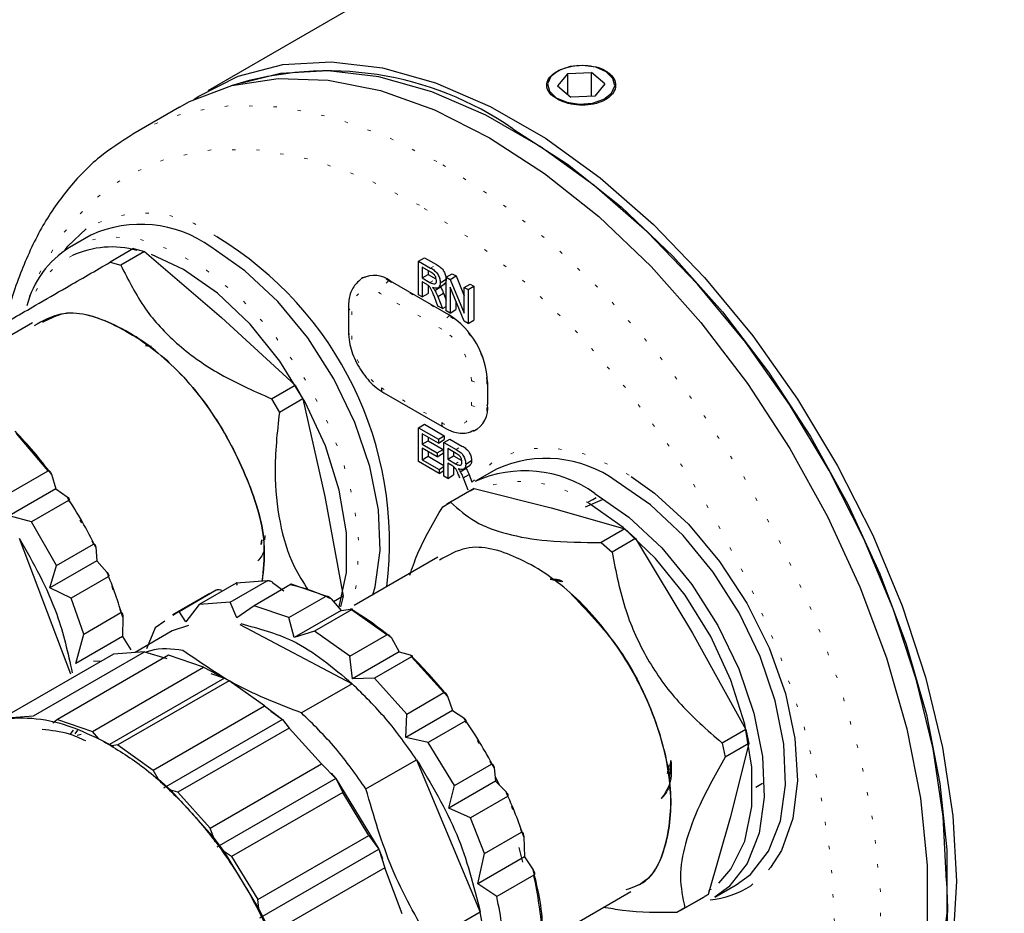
# Model space of a CAD drawing. Header units: millimetres. Extents: x 113 to 1343, y 162 to 690.
# Tile 30 of 46: x 704 to 734, y 354 to 381. Entities that reach past the tile are written whole.
import ezdxf

# ---------------------------------------------------------------- set-up
doc = ezdxf.new("R2010")
doc.units = ezdxf.units.MM
doc.linetypes.add('DOT2', pattern=[0.635, 0, -0.635])

msp = doc.modelspace()

# ---------------------------------------------------------------- linework, layer by layer
at = {"color": 7, "linetype": 'Continuous', "lineweight": 25}
for p, q in [((751.534, 402.801), (709.579, 378.58)), ((720.46, 379.101), (720.148, 378.726)), ((720.46, 379.101), (721.179, 379.134)), ((720.46, 378.463), (720.46, 379.101)), ((721.587, 378.79), (721.179, 379.134)), ((721.179, 378.41), (721.179, 379.134)), ((720.148, 378.726), (720.556, 378.382)), ((721.587, 378.79), (721.276, 378.414)), ((721.276, 378.414), (720.556, 378.382)), ((708.724, 378.087), (707.31, 377.271)), ((706.047, 374.217), (705.399, 373.843)), ((707.337, 373.808), (706.626, 373.397)), ((707.663, 373.72), (706.951, 373.31)), ((707.337, 373.808), (707.663, 373.72)), ((707.663, 373.72), (709.991, 371.731)), ((706.626, 373.397), (706.951, 373.31)), ((715.95, 373.432), (716.127, 373.534)), ((715.95, 372.412), (715.95, 373.432)), ((715.95, 373.432), (716.317, 373.221)), ((716.127, 373.534), (716.494, 373.323)), ((716.321, 373.1), (716.063, 373.249)), ((716.063, 373.249), (716.063, 372.922)), ((716.063, 372.922), (716.24, 373.024)), ((716.24, 373.147), (716.24, 373.024)), ((716.24, 373.024), (716.472, 372.89)), ((716.788, 372.948), (716.965, 373.05)), ((716.909, 372.879), (717.086, 372.981)), ((716.965, 373.05), (717.086, 372.981)), ((717.086, 372.981), (717.332, 372.385)), ((714.261, 372.92), (714.22, 372.893)), ((715.093, 372.838), (716.861, 371.818)), ((716.063, 372.922), (716.295, 372.788)), ((716.188, 372.732), (716.063, 372.804)), ((716.063, 372.804), (716.063, 372.346)), ((716.24, 372.699), (716.24, 372.448)), ((716.521, 372.611), (716.742, 372.739)), ((716.607, 372.778), (716.784, 372.88)), ((716.61, 372.663), (716.619, 372.649)), ((716.788, 371.928), (716.788, 372.948)), ((716.788, 372.948), (716.909, 372.879)), ((716.909, 372.879), (717.332, 371.856)), ((717.332, 372.634), (717.509, 372.736)), ((717.446, 372.569), (717.622, 372.671)), ((717.509, 372.736), (717.622, 372.671)), ((717.622, 372.671), (717.622, 371.65)), ((716.063, 372.346), (715.95, 372.412)), ((716.063, 372.346), (716.24, 372.448)), ((716.442, 372.547), (716.619, 372.649)), ((716.53, 372.358), (716.707, 372.46)), ((716.707, 372.46), (716.788, 372.251)), ((717.325, 371.618), (716.902, 372.641)), ((716.902, 372.641), (716.902, 371.862)), ((717.332, 371.856), (717.332, 372.634)), ((717.332, 372.634), (717.446, 372.569)), ((717.446, 372.569), (717.446, 371.548)), ((716.538, 372.072), (716.43, 372.35)), ((716.53, 372.358), (716.671, 371.995)), ((716.671, 371.995), (716.538, 372.072)), ((717.079, 372.214), (717.079, 371.964)), ((713.831, 372.047), (713.831, 371.299)), ((716.671, 371.995), (716.788, 372.063)), ((716.902, 371.862), (716.788, 371.928)), ((716.902, 371.862), (717.079, 371.964)), ((704.281, 371.562), (701.518, 369.967)), ((709.991, 371.731), (712.216, 369.683)), ((717.446, 371.548), (717.325, 371.618)), ((717.446, 371.548), (717.622, 371.65)), ((707.693, 370.885), (707.882, 370.85)), ((707.693, 370.885), (707.882, 370.85)), ((707.882, 370.85), (707.693, 370.885)), ((718.039, 369.776), (718.039, 369.096)), ((711.504, 369.272), (712.216, 369.683)), ((712.216, 369.683), (712.454, 369.27)), ((714.897, 369.453), (716.724, 368.398)), ((711.504, 369.272), (711.743, 368.859)), ((712.454, 369.27), (711.743, 368.859)), ((712.454, 369.27), (713.116, 366.319)), ((715.95, 368.397), (716.127, 368.499)), ((716.127, 368.499), (716.727, 368.152)), ((704.754, 367.093), (703.801, 368.222)), ((715.95, 367.376), (715.95, 368.397)), ((715.95, 368.397), (716.55, 368.05)), ((716.55, 367.933), (716.063, 368.214)), ((716.063, 368.214), (716.063, 367.9)), ((717.65, 368.312), (717.694, 368.334)), ((716.063, 367.9), (716.24, 368.002)), ((716.063, 367.9), (716.516, 367.638)), ((716.24, 368.112), (716.24, 368.002)), ((716.24, 368.002), (716.693, 367.74)), ((716.55, 368.05), (716.727, 368.152)), ((716.55, 368.05), (716.55, 367.933)), ((716.55, 367.933), (716.727, 368.035)), ((716.72, 367.952), (716.897, 368.054)), ((716.72, 366.932), (716.72, 367.952)), ((716.72, 367.952), (717.087, 367.74)), ((716.727, 368.152), (716.727, 368.035)), ((716.897, 368.054), (717.264, 367.842)), ((716.516, 367.52), (716.063, 367.782)), ((716.063, 367.782), (716.063, 367.429)), ((716.24, 367.68), (716.24, 367.531)), ((716.516, 367.638), (716.693, 367.74)), ((716.516, 367.638), (716.516, 367.52)), ((716.516, 367.52), (716.693, 367.622)), ((716.693, 367.74), (716.693, 367.622)), ((717.092, 367.62), (716.834, 367.769)), ((716.834, 367.769), (716.834, 367.442)), ((717.011, 367.667), (717.011, 367.544)), ((716.573, 367.017), (715.95, 367.376)), ((716.063, 367.429), (716.24, 367.531)), ((716.063, 367.429), (716.573, 367.134)), ((716.24, 367.531), (716.72, 367.253)), ((716.834, 367.442), (717.011, 367.544)), ((716.834, 367.442), (717.066, 367.308)), ((716.959, 367.252), (716.834, 367.324)), ((716.834, 367.324), (716.834, 366.866)), ((717.011, 367.544), (717.242, 367.41)), ((717.378, 367.298), (717.554, 367.4)), ((703.634, 366.446), (704.754, 367.093)), ((716.573, 367.134), (716.72, 367.219)), ((716.573, 367.134), (716.573, 367.017)), ((716.573, 367.017), (716.72, 367.102)), ((717.011, 367.218), (717.011, 366.968)), ((717.212, 367.067), (717.389, 367.169)), ((717.291, 367.131), (717.512, 367.259)), ((717.38, 367.182), (717.389, 367.169)), ((718.304, 367.142), (717.656, 366.768)), ((704.855, 366.989), (704.988, 366.552)), ((716.834, 366.866), (716.72, 366.932)), ((716.834, 366.866), (717.011, 366.968)), ((717.301, 366.878), (717.478, 366.98)), ((717.301, 366.878), (717.442, 366.515)), ((717.478, 366.98), (717.566, 366.752)), ((704.988, 366.552), (703.574, 365.736)), ((704.988, 366.552), (705.325, 366.311)), ((717.511, 366.491), (716.799, 366.081)), ((717.631, 366.557), (716.92, 366.146)), ((717.513, 366.488), (717.631, 366.557)), ((717.631, 366.557), (719.96, 365.977)), ((705.372, 366.201), (704.253, 365.555)), ((713.116, 366.319), (713.674, 363.308)), ((716.682, 366.008), (716.92, 366.146)), ((721.001, 366.002), (721.512, 366.225)), ((721.071, 366.141), (721.224, 366.229)), ((721.224, 366.229), (721.322, 366.286)), ((719.96, 365.977), (722.185, 365.337)), ((704.253, 365.555), (703.574, 365.736)), ((705.003, 364.23), (704.253, 365.555)), ((722.185, 365.337), (721.473, 364.926)), ((722.185, 365.337), (722.51, 365.048)), ((703.882, 365.054), (705.43, 360.961)), ((711.217, 365.009), (711.191, 364.87)), ((711.191, 364.87), (711.217, 365.009)), ((711.306, 365.138), (711.298, 364.999)), ((711.306, 365.138), (711.298, 364.999)), ((721.473, 364.926), (721.799, 364.637)), ((722.51, 365.048), (721.799, 364.637)), ((722.51, 365.048), (724.229, 362.191)), ((705.003, 364.23), (706.123, 364.877)), ((706.191, 364.782), (706.222, 364.374)), ((706.222, 364.374), (704.808, 363.558)), ((706.222, 364.374), (706.53, 364.033)), ((716.537, 364.486), (714.001, 363.022)), ((704.808, 363.558), (705.003, 364.23)), ((706.568, 363.891), (705.448, 363.244)), ((710.255, 363.124), (711.375, 363.77)), ((711.375, 363.77), (710.438, 363.698)), ((719.925, 363.815), (720.261, 363.752)), ((720.261, 363.752), (719.925, 363.815)), ((705.448, 363.244), (704.808, 363.558)), ((708.714, 362.846), (709.833, 363.492)), ((710.438, 363.698), (709.318, 363.052)), ((712.099, 363.665), (710.979, 363.018)), ((711.54, 363.722), (711.874, 363.465)), ((713.153, 363.304), (712.099, 363.665)), ((705.834, 362.161), (705.448, 363.244)), ((709.63, 363.386), (708.511, 362.739)), ((712.034, 362.658), (713.153, 363.304)), ((713.308, 363.226), (713.608, 362.872)), ((713.674, 363.308), (713.381, 363.139)), ((713.674, 363.308), (713.587, 362.982)), ((708.714, 362.846), (708.525, 362.716)), ((708.919, 362.531), (708.714, 362.846)), ((709.318, 363.052), (708.919, 362.531)), ((710.255, 363.124), (709.318, 363.052)), ((710.46, 362.649), (710.255, 363.124)), ((710.979, 363.018), (710.46, 362.649)), ((712.034, 362.658), (710.979, 363.018)), ((713.608, 362.872), (712.194, 362.055)), ((713.925, 362.897), (712.806, 362.251)), ((713.608, 362.872), (713.894, 362.917)), ((714.995, 362.139), (713.925, 362.897)), ((705.834, 362.161), (706.954, 362.807)), ((707.01, 362.671), (707.003, 362.09)), ((708.284, 362.552), (707.987, 362.349)), ((712.194, 362.055), (712.034, 362.658)), ((708.505, 362.253), (707.383, 361.605)), ((707.987, 362.349), (707.724, 361.714)), ((708.995, 362.415), (708.505, 362.253)), ((710.544, 362.45), (713.941, 360.661)), ((712.806, 362.251), (712.194, 362.055)), ((713.875, 361.493), (712.806, 362.251)), ((705.589, 361.273), (705.834, 362.161)), ((707.003, 362.09), (705.589, 361.273)), ((707.003, 362.09), (707.252, 361.68)), ((713.875, 361.493), (714.995, 362.139)), ((715.129, 362.042), (715.367, 361.625)), ((724.229, 362.191), (725.844, 359.275)), ((706.733, 361.557), (703.374, 359.618)), ((704.311, 359.687), (707.67, 361.626)), ((708.394, 361.52), (705.035, 359.581)), ((706.127, 361.352), (706.352, 361.337)), ((707.67, 361.626), (706.733, 361.557)), ((707.67, 361.626), (708.346, 361.423)), ((709.449, 361.157), (708.394, 361.52)), ((713.952, 360.809), (713.875, 361.493)), ((715.367, 361.625), (713.952, 360.809)), ((715.739, 361.471), (714.62, 360.825)), ((715.367, 361.625), (715.695, 361.534)), ((716.719, 360.39), (715.739, 361.471)), ((706.091, 359.218), (709.449, 361.157)), ((709.449, 361.157), (710.081, 360.826)), ((710.081, 360.826), (706.609, 358.822)), ((709.671, 360.967), (710.081, 360.826)), ((710.081, 360.826), (710.221, 360.749)), ((710.321, 360.693), (710.172, 360.78)), ((714.62, 360.825), (713.952, 360.809)), ((715.6, 359.744), (714.62, 360.825)), ((710.221, 360.749), (706.863, 358.81)), ((711.291, 359.99), (710.221, 360.749)), ((713.941, 360.661), (712.411, 359.778)), ((715.6, 359.744), (716.719, 360.39)), ((716.826, 360.286), (716.977, 359.848)), ((707.932, 358.051), (711.291, 359.99)), ((711.291, 359.99), (711.839, 359.577)), ((703.374, 359.618), (704.311, 359.687)), ((705.035, 359.581), (704.897, 359.467)), ((705.035, 359.581), (706.091, 359.218)), ((711.839, 359.577), (708.244, 357.502)), ((711.489, 359.826), (711.839, 359.577)), ((711.839, 359.577), (712.035, 359.32)), ((716.977, 359.848), (715.563, 359.032)), ((715.563, 359.032), (715.6, 359.744)), ((716.977, 359.848), (717.315, 359.629)), ((712.035, 359.32), (708.676, 357.381)), ((713.014, 358.238), (712.035, 359.32)), ((717.363, 359.526), (716.244, 358.88)), ((725.844, 359.275), (725.132, 358.864)), ((725.844, 359.275), (725.931, 358.849)), ((705.508, 359.257), (705.41, 359.127)), ((705.566, 359.15), (705.646, 359.256)), ((705.749, 359.128), (705.628, 359.095)), ((706.283, 358.991), (706.091, 359.218)), ((716.244, 358.88), (715.563, 359.032)), ((706.679, 358.782), (706.438, 358.909)), ((706.727, 358.754), (706.609, 358.822)), ((706.863, 358.81), (706.679, 358.782)), ((706.863, 358.81), (707.932, 358.051)), ((717.038, 357.582), (716.244, 358.88)), ((725.132, 358.864), (725.219, 358.438)), ((725.931, 358.849), (725.219, 358.438)), ((725.931, 358.849), (725.372, 356.602)), ((709.655, 356.299), (713.014, 358.238)), ((713.014, 358.238), (713.448, 357.798)), ((714.362, 357.48), (715.892, 358.363)), ((715.892, 358.363), (717.818, 353.76)), ((717.038, 357.582), (718.157, 358.228)), ((718.232, 358.13), (718.282, 357.715)), ((723.477, 357.949), (723.526, 358.205)), ((723.503, 358.086), (723.477, 357.949)), ((723.477, 357.949), (723.503, 358.086)), ((723.542, 357.705), (723.579, 358.338)), ((708.084, 357.784), (707.932, 358.051)), ((708.466, 357.44), (708.084, 357.784)), ((713.448, 357.798), (709.854, 355.723)), ((713.307, 357.955), (713.448, 357.798)), ((713.448, 357.798), (713.658, 357.373)), ((713.448, 357.798), (714.752, 355.663)), ((718.266, 357.847), (718.4, 357.593)), ((723.563, 358.061), (723.555, 357.923)), ((723.555, 357.923), (723.563, 358.061)), ((718.282, 357.715), (716.868, 356.898)), ((716.868, 356.898), (717.038, 357.582)), ((718.282, 357.715), (718.597, 357.389)), ((726.353, 357.644), (726.147, 357.525)), ((709.752, 356.019), (708.466, 357.44)), ((708.676, 357.381), (708.466, 357.44)), ((708.676, 357.381), (709.655, 356.299)), ((713.658, 357.373), (710.299, 355.434)), ((714.451, 356.075), (713.658, 357.373)), ((718.638, 357.252), (717.519, 356.606)), ((717.519, 356.606), (716.868, 356.898)), ((717.947, 355.525), (717.519, 356.606)), ((725.372, 356.602), (724.711, 354.295)), ((709.752, 356.019), (709.655, 356.299)), ((710.082, 355.575), (709.752, 356.019)), ((709.803, 355.872), (709.752, 356.019)), ((711.092, 354.136), (714.451, 356.075)), ((714.451, 356.075), (714.752, 355.663)), ((717.947, 355.525), (719.066, 356.172)), ((719.132, 356.031), (719.154, 355.433)), ((718.982, 355.709), (719.093, 355.268)), ((711.124, 353.869), (710.082, 355.575)), ((710.299, 355.434), (710.082, 355.575)), ((710.299, 355.434), (711.092, 354.136)), ((711.157, 353.588), (714.752, 355.663)), ((714.752, 355.663), (714.931, 355.098)), ((714.752, 355.663), (714.859, 355.381)), ((717.74, 354.616), (717.947, 355.525)), ((719.154, 355.433), (717.74, 354.616)), ((719.154, 355.433), (719.415, 355.033)), ((714.931, 355.098), (711.572, 353.159)), ((715.46, 353.71), (714.931, 355.098)), ((719.439, 354.872), (718.32, 354.226)), ((718.32, 354.226), (717.74, 354.616)), ((724.905, 354.21), (725.553, 354.584)), ((719.666, 352.821), (722.37, 354.382)), ((723.882, 353.812), (724.593, 354.222)), ((723.999, 353.884), (724.711, 354.295)), ((724.711, 354.295), (724.591, 354.226)), ((711.124, 353.869), (711.092, 354.136)), ((711.37, 353.368), (711.124, 353.869)), ((717.818, 353.76), (716.288, 352.877)), ((723.999, 353.884), (723.761, 353.746))]:
    msp.add_line(p, q, dxfattribs=at)
at = {"color": 7, "linetype": 'DOT2', "lineweight": 18}
for p, q in [((716.317, 373.221), (716.494, 373.323)), ((715.077, 372.848), (715.051, 372.831)), ((715.051, 372.831), (716.878, 371.777)), ((716.295, 372.788), (716.472, 372.89)), ((716.655, 371.376), (714.828, 372.431)), ((713.929, 371.911), (713.929, 371.163)), ((716.878, 371.777), (716.903, 371.793)), ((717.554, 369.07), (717.554, 369.819)), ((718.039, 369.825), (718.013, 369.812)), ((718.013, 369.812), (718.013, 369.063)), ((714.828, 369.605), (716.655, 368.551)), ((718.013, 369.063), (718.039, 369.077)), ((717.087, 367.74), (717.264, 367.842)), ((717.066, 367.308), (717.242, 367.41)), ((706.123, 364.877), (705.372, 366.201)), ((706.954, 362.807), (706.568, 363.891)), ((718.157, 358.228), (717.363, 359.526)), ((719.066, 356.172), (718.638, 357.252))]:
    msp.add_line(p, q, dxfattribs=at)
at = {"color": 7, "linetype": 'Continuous', "lineweight": 25, "flags": 128}
for points in [[(709.161, 378.317), (709.288, 378.402), (710.502, 379.017), (711.849, 379.37), (713.308, 379.454), (714.856, 379.268), (716.468, 378.815), (718.12, 378.103), (719.785, 377.141), (721.437, 375.947), (723.05, 374.538), (724.598, 372.936), (726.057, 371.168), (727.404, 369.26), (728.618, 367.243), (729.679, 365.149), (730.571, 363.011), (731.28, 360.862), (731.795, 358.736), (732.107, 356.667), (732.211, 354.688)], [(721.624, 379.15), (721.307, 379.287), (720.922, 379.344), (720.53, 379.311), (720.189, 379.194), (719.951, 379.011), (719.853, 378.789), (719.91, 378.563), (720.112, 378.366), (720.429, 378.229), (720.813, 378.172), (721.206, 378.204), (721.547, 378.321), (721.785, 378.505), (721.883, 378.726), (721.826, 378.953), (721.624, 379.15)], [(708.724, 378.087), (709.022, 378.249), (710.305, 378.734), (711.711, 378.952), (713.218, 378.901), (714.801, 378.581), (716.437, 377.998), (718.098, 377.159)], [(731.916, 354.688), (731.813, 356.645), (731.505, 358.691), (730.996, 360.793), (730.295, 362.918), (729.412, 365.033), (728.363, 367.104), (727.163, 369.098), (725.831, 370.985), (724.388, 372.733), (722.857, 374.317), (721.262, 375.711), (719.629, 376.892), (717.982, 377.842), (716.349, 378.547), (714.754, 378.995), (713.223, 379.179), (711.78, 379.096), (710.612, 378.806)], [(718.805, 377.431), (720.452, 376.361), (722.073, 375.068), (723.643, 373.573), (725.136, 371.9), (726.529, 370.074), (727.801, 368.126), (728.93, 366.084), (729.9, 363.983), (730.695, 361.854), (731.303, 359.732), (731.713, 357.649), (731.92, 355.639), (731.92, 353.733), (731.713, 351.962), (731.303, 350.353), (730.695, 348.932), (729.9, 347.721), (728.93, 346.74), (728.813, 346.646)], [(718.098, 377.159), (719.76, 376.079), (721.396, 374.775), (722.979, 373.266), (724.486, 371.578), (725.891, 369.736), (727.174, 367.77), (728.314, 365.71), (729.293, 363.59), (730.095, 361.442), (730.708, 359.301), (731.122, 357.199), (731.33, 355.171), (731.33, 353.249), (731.122, 351.462), (730.708, 349.838), (730.095, 348.405), (729.293, 347.183), (728.314, 346.192), (727.473, 345.61)], [(705.256, 373.754), (705.348, 373.878), (705.903, 374.41)], [(714.565, 363.348), (714.635, 363.59), (714.792, 364.683), (714.739, 365.91), (714.479, 367.219), (714.023, 368.558), (713.388, 369.872), (712.601, 371.107), (711.694, 372.212), (710.704, 373.141), (709.672, 373.858)], [(713.547, 362.958), (713.555, 362.978), (713.77, 364.023), (713.77, 365.218), (713.555, 366.511), (713.134, 367.846), (712.525, 369.163), (711.756, 370.407), (710.86, 371.522), (709.876, 372.459), (708.847, 373.178), (707.882, 373.625)], [(725.553, 354.584), (725.982, 354.899), (726.531, 355.599), (726.891, 356.514), (727.048, 357.607), (726.996, 358.834), (726.736, 360.144), (726.279, 361.483), (725.644, 362.797), (724.857, 364.031), (723.95, 365.136), (722.961, 366.066), (721.929, 366.783)], [(722.376, 366.925), (723.081, 366.422), (724.107, 365.481), (725.052, 364.356), (725.877, 363.094), (726.548, 361.745), (727.039, 360.364), (727.329, 359.007), (727.406, 357.731), (727.268, 356.585), (726.92, 355.618), (726.592, 355.11)], [(721.28, 366.409), (722.312, 365.692), (723.302, 364.762), (724.209, 363.657), (724.996, 362.422), (725.631, 361.109), (726.088, 359.77), (726.348, 358.46), (726.4, 357.233), (726.243, 356.14), (725.883, 355.225), (725.334, 354.525), (724.905, 354.21)], [(725.025, 354.636), (725.39, 355.054), (725.811, 355.903), (726.026, 356.947), (726.026, 358.142), (725.811, 359.435), (725.39, 360.77), (724.782, 362.088), (724.013, 363.331), (723.117, 364.446), (722.133, 365.383), (721.104, 366.102)], [(732.211, 354.688), (732.107, 352.83), (731.795, 351.121), (731.28, 349.59), (730.571, 348.259), (729.679, 347.151), (728.618, 346.282), (727.89, 345.874)]]:
    msp.add_lwpolyline(points, dxfattribs=at)
at = {"color": 7, "linetype": 'DOT2', "lineweight": 18, "flags": 128}
for points in [[(707.303, 377.267), (707.608, 377.432), (708.891, 377.917), (710.297, 378.136), (711.803, 378.085), (713.387, 377.765), (715.022, 377.181), (716.684, 376.343)], [(715.977, 375.118), (714.339, 375.94), (712.729, 376.499), (711.174, 376.787), (709.701, 376.799), (708.336, 376.534), (707.102, 375.996), (706.02, 375.196), (705.107, 374.146), (704.381, 372.865), (704.023, 371.942)], [(716.684, 376.343), (718.346, 375.263), (719.981, 373.958), (721.565, 372.45), (723.071, 370.762), (724.477, 368.92), (725.76, 366.954), (726.9, 364.894), (727.878, 362.774), (728.681, 360.626), (729.294, 358.484), (729.708, 356.383), (729.916, 354.355), (729.916, 352.432), (729.708, 350.645), (729.294, 349.022), (728.681, 347.588), (727.878, 346.366), (726.9, 345.376), (726.242, 344.905)], [(719.002, 344.811), (719.226, 344.749), (720.78, 344.461), (722.253, 344.45), (723.618, 344.715), (724.852, 345.252), (725.935, 346.053), (726.847, 347.103), (727.573, 348.384), (728.101, 349.874), (728.421, 351.549), (728.528, 353.379), (728.421, 355.332), (728.101, 357.377), (727.573, 359.477), (726.847, 361.596), (725.935, 363.699), (724.852, 365.749), (723.618, 367.712), (722.253, 369.553), (720.78, 371.242), (719.226, 372.749), (717.615, 374.048), (715.977, 375.118)], [(705.399, 373.843), (705.685, 373.984), (706.536, 374.177), (707.489, 374.099), (708.505, 373.753), (709.542, 373.154), (710.559, 372.327), (711.512, 371.304), (712.363, 370.128), (713.078, 368.848), (713.626, 367.514), (713.987, 366.183), (714.144, 364.908), (714.091, 363.743), (713.924, 362.997)], [(717.566, 366.752), (718.209, 367.369), (719.01, 367.725), (719.937, 367.806), (720.952, 367.608), (722.015, 367.141), (722.376, 366.925)], [(726.592, 355.11), (726.376, 354.869), (725.994, 354.556)], [(724.721, 354.397), (724.782, 354.439), (725.025, 354.636)]]:
    msp.add_lwpolyline(points, dxfattribs=at)
at = {"color": 7, "linetype": 'Continuous', "lineweight": 25}
for centre, radius, start, end in [((713.218, 369.362), 9.815, 55.3001, 107.3511), ((707.551, 370.916), 3.627, 54.2051, 114.4845), ((704.246, 364.898), 10.829, 353.1007, 58.8431), ((706.679, 370.971), 2.886, 74.7416, 114.4273), ((706.932, 371.365), 2.913, 121.7362, 165.8984), ((714.605, 372.157), 0.838, 54.3823, 114.3075), ((715.481, 369.66), 2.561, 2.6057, 57.3944), ((717.275, 368.988), 0.772, 295.8547, 8.0183), ((719.807, 363.841), 3.627, 54.2051, 114.4845), ((719.159, 363.467), 3.627, 54.2051, 114.4845), ((724.539, 356.777), 2.655, 274.8122, 303.244), ((722.007, 353.91), 9.94, 315.0299, 4.4903)]:
    msp.add_arc(centre, radius, start, end, dxfattribs=at)
at = {"color": 7, "linetype": 'DOT2', "lineweight": 18}
for centre, radius, start, end in [((707.689, 371.286), 3.598, 53.1164, 119.7642), ((706.692, 371.257), 2.634, 117.2584, 160.4661), ((714.588, 372.209), 0.776, 53.3628, 118.8502), ((715.343, 372.406), 0.516, 124.4681, 177.2639), ((714.477, 372), 0.555, 50.7969, 189.2141), ((713.996, 372.063), 0.165, 185.2543, 246.1027), ((717.17, 371.352), 0.516, 124.4649, 177.2671), ((715.549, 369.7), 2.466, 2.6057, 57.3942), ((713.991, 371.311), 0.161, 184.2697, 247.0402), ((715.602, 369.73), 1.954, 2.6051, 57.3947), ((715.881, 371.252), 1.954, 182.6057, 237.3941), ((717.79, 370.277), 0.516, 242.739, 295.5288), ((714.988, 369.586), 0.161, 172.9543, 235.7365), ((717.006, 368.981), 0.555, 230.7966, 9.2144), ((717.79, 369.529), 0.516, 242.7384, 295.5294), ((717.264, 368.963), 0.755, 299.9181, 7.6561), ((716.814, 368.531), 0.161, 172.9551, 235.746), ((719.027, 363.196), 3.573, 54.4579, 109.9711)]:
    msp.add_arc(centre, radius, start, end, dxfattribs=at)
at = {"color": 7, "linetype": 'Continuous', "lineweight": 25}
for points, knots in [([(721.744, 379.082), (721.699, 379.118), (721.572, 379.216), (721.311, 379.311), (720.981, 379.358), (720.638, 379.338), (720.32, 379.259), (720.059, 379.129), (719.876, 378.958), (719.803, 378.743), (719.879, 378.529), (720.065, 378.359), (720.327, 378.23), (720.646, 378.152), (720.988, 378.135), (721.319, 378.182), (721.604, 378.292), (721.815, 378.458), (721.924, 378.673), (721.899, 378.91), (721.798, 379.022), (721.744, 379.082)], [0, 0, 0, 0, 0.032928, 0.091625, 0.156495, 0.223332, 0.287102, 0.343184, 0.389216, 0.427436, 0.465815, 0.512179, 0.568465, 0.632229, 0.699047, 0.763922, 0.822485, 0.872395, 0.914776, 0.955003, 1, 1, 1, 1]), ([(707.308, 377.255), (706.967, 377.04), (706.238, 376.58), (705.312, 375.607), (704.5, 374.423), (703.888, 373.046), (703.547, 372.033), (703.462, 371.479), (703.458, 371.451)], [0, 0, 0, 0, 0.168222, 0.359077, 0.55676, 0.765528, 0.988239, 1, 1, 1, 1]), ([(703.292, 371.472), (703.434, 371.554), (703.793, 371.761), (704.463, 372.148), (705.433, 372.708), (706.185, 373.142), (706.626, 373.397)], [0, 0, 0, 0, 0.1272277, 0.3232373, 0.6034187, 1, 1, 1, 1]), ([(706.951, 373.31), (707.178, 372.857), (707.617, 371.984), (708.632, 370.89), (709.928, 369.968), (710.946, 369.518), (711.504, 369.272)], [0, 0, 0, 0, 0.241873, 0.466798, 0.708024, 1, 1, 1, 1]), ([(716.494, 373.323), (716.535, 373.298), (716.623, 373.245), (716.72, 373.131), (716.773, 373.002), (716.78, 372.919), (716.784, 372.88)], [0, 0, 0, 0, 0.260465, 0.552988, 0.78816, 1, 1, 1, 1]), ([(716.317, 373.221), (716.358, 373.196), (716.446, 373.142), (716.544, 373.029), (716.596, 372.9), (716.604, 372.817), (716.607, 372.778)], [0, 0, 0, 0, 0.260473, 0.552995, 0.788161, 1, 1, 1, 1]), ([(716.494, 372.84), (716.49, 372.87), (716.483, 372.932), (716.426, 373.029), (716.36, 373.074), (716.321, 373.1)], [0, 0, 0, 0, 0.273726, 0.575445, 1, 1, 1, 1]), ([(714.211, 372.886), (714.12, 372.802), (713.935, 372.63), (713.842, 372.311), (713.834, 372.116), (713.831, 372.047)], [0, 0, 0, 0, 0.383052, 0.783655, 1, 1, 1, 1]), ([(716.248, 372.693), (716.237, 372.701), (716.218, 372.715), (716.197, 372.727), (716.188, 372.732)], [0, 0, 0, 0, 0.57004, 1, 1, 1, 1]), ([(716.43, 372.35), (716.414, 372.391), (716.387, 372.459), (716.346, 372.553), (716.308, 372.631), (716.268, 372.672), (716.248, 372.693)], [0, 0, 0, 0, 0.339807, 0.561345, 0.784692, 1, 1, 1, 1]), ([(716.295, 372.788), (716.32, 372.775), (716.365, 372.749), (716.441, 372.73), (716.49, 372.78), (716.492, 372.819), (716.494, 372.84)], [0, 0, 0, 0, 0.318245, 0.582203, 0.768513, 1, 1, 1, 1]), ([(716.607, 372.778), (716.606, 372.742), (716.603, 372.677), (716.51, 372.587), (716.429, 372.617), (716.377, 372.636)], [0, 0, 0, 0, 0.311037, 0.559222, 1, 1, 1, 1]), ([(716.784, 372.88), (716.783, 372.842), (716.782, 372.781), (716.735, 372.745), (716.716, 372.731)], [0, 0, 0, 0, 0.617247, 1, 1, 1, 1]), ([(716.377, 372.636), (716.39, 372.62), (716.414, 372.592), (716.433, 372.561), (716.442, 372.547)], [0, 0, 0, 0, 0.55629, 1, 1, 1, 1]), ([(716.442, 372.547), (716.46, 372.512), (716.493, 372.451), (716.519, 372.386), (716.53, 372.358)], [0, 0, 0, 0, 0.562761, 1, 1, 1, 1]), ([(716.619, 372.649), (716.637, 372.614), (716.669, 372.553), (716.696, 372.489), (716.707, 372.46)], [0, 0, 0, 0, 0.562761, 1, 1, 1, 1]), ([(711.227, 363.759), (711.262, 364.097), (711.371, 365.143), (710.801, 366.91), (709.8, 368.86), (708.387, 370.508), (706.841, 371.558), (705.319, 372.024), (704.591, 371.62), (704.327, 371.474)], [0, 0, 0, 0, 0.084812, 0.262369, 0.452498, 0.636219, 0.796667, 0.926323, 1, 1, 1, 1]), ([(704.596, 371.587), (704.773, 371.68), (705.417, 372.019), (706.844, 371.541), (708.385, 370.51), (709.798, 368.857), (710.799, 366.91), (711.368, 365.143), (711.26, 364.097), (711.224, 363.758)], [0, 0, 0, 0, 0.0505235, 0.1833953, 0.3478216, 0.5360988, 0.7309426, 0.9129029, 1, 1, 1, 1]), ([(713.831, 371.299), (713.838, 371.194), (713.856, 370.893), (714.028, 370.409), (714.341, 369.911), (714.658, 369.6), (714.857, 369.477), (714.897, 369.453)], [0, 0, 0, 0, 0.142206, 0.408491, 0.683116, 0.936969, 1, 1, 1, 1]), ([(711.743, 368.859), (711.676, 368.253), (711.555, 367.145), (711.713, 365.566), (712.063, 364.35), (712.465, 363.721), (712.614, 363.489)], [0, 0, 0, 0, 0.328002, 0.598998, 0.851689, 1, 1, 1, 1]), ([(704.855, 366.989), (704.68, 367.217), (704.335, 367.67), (703.947, 368.087), (703.755, 368.293)], [0, 0, 0, 0, 0.505336, 1, 1, 1, 1]), ([(716.724, 368.398), (716.814, 368.354), (717.025, 368.248), (717.36, 368.197), (717.558, 368.29), (717.631, 368.324)], [0, 0, 0, 0, 0.3182896, 0.7489002, 1, 1, 1, 1]), ([(717.087, 367.74), (717.129, 367.715), (717.217, 367.662), (717.314, 367.549), (717.367, 367.42), (717.374, 367.337), (717.378, 367.298)], [0, 0, 0, 0, 0.260473, 0.552994, 0.78816, 1, 1, 1, 1]), ([(717.264, 367.36), (717.261, 367.39), (717.253, 367.452), (717.196, 367.549), (717.13, 367.594), (717.092, 367.62)], [0, 0, 0, 0, 0.273714, 0.575443, 1, 1, 1, 1]), ([(717.264, 367.842), (717.306, 367.817), (717.394, 367.764), (717.491, 367.651), (717.544, 367.522), (717.551, 367.439), (717.554, 367.4)], [0, 0, 0, 0, 0.260473, 0.552995, 0.788161, 1, 1, 1, 1]), ([(717.066, 367.308), (717.09, 367.294), (717.136, 367.269), (717.212, 367.249), (717.261, 367.3), (717.263, 367.339), (717.264, 367.36)], [0, 0, 0, 0, 0.318243, 0.582199, 0.768515, 1, 1, 1, 1]), ([(717.554, 367.4), (717.554, 367.362), (717.553, 367.301), (717.505, 367.265), (717.487, 367.251)], [0, 0, 0, 0, 0.617256, 1, 1, 1, 1]), ([(704.754, 367.093), (704.758, 367.095), (704.768, 367.098), (704.785, 367.094), (704.802, 367.083), (704.832, 367.051), (704.845, 367.016), (704.855, 366.989)], [0, 0, 0, 0, 0.089325, 0.18878, 0.311306, 0.465783, 1, 1, 1, 1]), ([(717.019, 367.213), (717.008, 367.221), (716.989, 367.235), (716.968, 367.247), (716.959, 367.252)], [0, 0, 0, 0, 0.570028, 1, 1, 1, 1]), ([(717.201, 366.87), (717.184, 366.911), (717.158, 366.979), (717.116, 367.073), (717.078, 367.151), (717.038, 367.192), (717.019, 367.213)], [0, 0, 0, 0, 0.339811, 0.561347, 0.7847, 1, 1, 1, 1]), ([(717.378, 367.298), (717.376, 367.261), (717.373, 367.196), (717.281, 367.107), (717.2, 367.137), (717.148, 367.156)], [0, 0, 0, 0, 0.311046, 0.559208, 1, 1, 1, 1]), ([(717.148, 367.156), (717.161, 367.14), (717.184, 367.112), (717.204, 367.081), (717.212, 367.067)], [0, 0, 0, 0, 0.5562901, 1, 1, 1, 1]), ([(717.212, 367.067), (717.231, 367.032), (717.263, 366.971), (717.29, 366.906), (717.301, 366.878)], [0, 0, 0, 0, 0.562755, 1, 1, 1, 1]), ([(717.389, 367.169), (717.407, 367.134), (717.44, 367.073), (717.466, 367.008), (717.478, 366.98)], [0, 0, 0, 0, 0.562761, 1, 1, 1, 1]), ([(706.191, 364.782), (706.059, 365.043), (705.793, 365.566), (705.481, 366.063), (705.325, 366.311)], [0, 0, 0, 0, 0.499752, 1, 1, 1, 1]), ([(705.325, 366.311), (705.345, 366.295), (705.37, 366.275), (705.386, 366.241), (705.388, 366.224), (705.383, 366.21), (705.376, 366.204), (705.372, 366.201)], [0, 0, 0, 0, 0.539032, 0.686465, 0.802348, 0.901284, 1, 1, 1, 1]), ([(716.92, 366.146), (717.157, 365.936), (717.65, 365.501), (718.676, 365.143), (719.961, 364.939), (720.925, 364.931), (721.473, 364.926)], [0, 0, 0, 0, 0.194617, 0.404123, 0.660709, 1, 1, 1, 1]), ([(715.687, 363.944), (715.758, 364.149), (716.011, 364.873), (716.402, 365.535), (716.682, 366.008)], [0, 0, 0, 0, 0.284577, 1, 1, 1, 1]), ([(703.882, 365.054), (704.305, 364.306), (705.031, 363.024), (705.349, 361.589), (705.482, 360.991)], [0, 0, 0, 0, 0.5828946, 1, 1, 1, 1]), ([(706.123, 364.877), (706.127, 364.879), (706.135, 364.882), (706.15, 364.879), (706.164, 364.869), (706.184, 364.838), (706.188, 364.807), (706.191, 364.782)], [0, 0, 0, 0, 0.100041, 0.199073, 0.314111, 0.460606, 1, 1, 1, 1]), ([(711.285, 364.78), (711.285, 364.753), (711.281, 364.598), (711.178, 364.473), (711.092, 364.369)], [0, 0, 0, 0, 0.172677, 1, 1, 1, 1]), ([(722.324, 354.47), (722.464, 354.52), (723.066, 354.736), (723.565, 356.046), (723.63, 357.8), (723.083, 359.838), (722.05, 361.784), (720.645, 363.432), (719.097, 364.482), (717.576, 364.948), (716.848, 364.544), (716.584, 364.398)], [0, 0, 0, 0, 0.030028, 0.128773, 0.251679, 0.396862, 0.552324, 0.702548, 0.833741, 0.939757, 1, 1, 1, 1]), ([(721.799, 364.637), (721.916, 364.04), (722.136, 362.919), (722.83, 361.384), (723.813, 360.016), (724.673, 359.264), (725.132, 358.864)], [0, 0, 0, 0, 0.266518, 0.499995, 0.733474, 1, 1, 1, 1]), ([(707.01, 362.671), (706.94, 362.899), (706.799, 363.36), (706.62, 363.807), (706.53, 364.033)], [0, 0, 0, 0, 0.495301, 1, 1, 1, 1]), ([(706.53, 364.033), (706.548, 364.01), (706.571, 363.98), (706.584, 363.938), (706.585, 363.917), (706.58, 363.9), (706.572, 363.894), (706.568, 363.891)], [0, 0, 0, 0, 0.533652, 0.688595, 0.811655, 0.911249, 1, 1, 1, 1]), ([(711.375, 363.77), (711.38, 363.772), (711.391, 363.777), (711.412, 363.777), (711.437, 363.774), (711.482, 363.76), (711.515, 363.739), (711.54, 363.722)], [0, 0, 0, 0, 0.090994, 0.205262, 0.344798, 0.509119, 1, 1, 1, 1]), ([(719.925, 363.815), (720.061, 363.814), (720.202, 363.813), (720.313, 363.74), (720.316, 363.737)], [0, 0, 0, 0, 0.97082, 1, 1, 1, 1]), ([(720.316, 363.737), (720.313, 363.74), (720.202, 363.813), (720.061, 363.814), (719.925, 363.815)], [0, 0, 0, 0, 0.02918, 1, 1, 1, 1]), ([(709.833, 363.492), (709.838, 363.494), (709.85, 363.5), (709.87, 363.503), (709.895, 363.504), (709.939, 363.502), (709.973, 363.491), (709.998, 363.483)], [0, 0, 0, 0, 0.097808, 0.220452, 0.366652, 0.533395, 1, 1, 1, 1]), ([(710.458, 363.64), (710.464, 363.656), (710.473, 363.675), (710.468, 363.699), (710.459, 363.705), (710.448, 363.704), (710.442, 363.7), (710.438, 363.698)], [0, 0, 0, 0, 0.5505846, 0.6668221, 0.7568331, 0.861285, 1, 1, 1, 1]), ([(712.089, 363.643), (712.099, 363.649), (712.109, 363.656), (712.122, 363.674), (712.115, 363.674), (712.109, 363.67), (712.102, 363.667), (712.099, 363.665)], [0, 0, 0, 0, 0.585609, 0.648873, 0.697274, 0.816532, 1, 1, 1, 1]), ([(713.308, 363.226), (713.104, 363.315), (712.71, 363.489), (712.292, 363.592), (712.089, 363.643)], [0, 0, 0, 0, 0.515234, 1, 1, 1, 1]), ([(713.153, 363.304), (713.158, 363.306), (713.169, 363.31), (713.19, 363.308), (713.213, 363.301), (713.257, 363.278), (713.286, 363.248), (713.308, 363.226)], [0, 0, 0, 0, 0.08647, 0.193971, 0.327769, 0.489815, 1, 1, 1, 1]), ([(720.52, 363.416), (721.029, 362.886), (722.065, 361.806), (723.076, 359.831), (723.626, 357.805), (723.567, 356.042), (723.039, 354.711), (722.395, 354.489), (722.217, 354.428)], [0, 0, 0, 0, 0.211465, 0.430304, 0.634673, 0.807684, 0.946684, 1, 1, 1, 1]), ([(713.894, 362.917), (713.907, 362.92), (713.923, 362.924), (713.943, 362.917), (713.942, 362.909), (713.935, 362.903), (713.929, 362.9), (713.925, 362.897)], [0, 0, 0, 0, 0.568642, 0.6530848, 0.7187183, 0.8327233, 1, 1, 1, 1]), ([(715.129, 362.042), (714.928, 362.204), (714.534, 362.521), (714.104, 362.787), (713.894, 362.917)], [0, 0, 0, 0, 0.511683, 1, 1, 1, 1]), ([(706.954, 362.807), (706.956, 362.808), (706.96, 362.81), (706.97, 362.811), (706.982, 362.804), (706.994, 362.787), (707.009, 362.742), (707.01, 362.702), (707.01, 362.671)], [0, 0, 0, 0, 0.043332, 0.083635, 0.169265, 0.285969, 0.450244, 1, 1, 1, 1]), ([(710.577, 362.475), (711.113, 362.331), (712.371, 361.995), (713.368, 361.148), (713.941, 360.661)], [0, 0, 0, 0, 0.4259564, 1, 1, 1, 1]), ([(714.995, 362.139), (715, 362.141), (715.01, 362.145), (715.03, 362.141), (715.05, 362.132), (715.089, 362.102), (715.112, 362.068), (715.129, 362.042)], [0, 0, 0, 0, 0.085222, 0.187905, 0.316675, 0.476085, 1, 1, 1, 1]), ([(708.83, 361.664), (708.494, 361.706), (708.111, 361.754), (707.756, 361.629), (707.712, 361.614)], [0, 0, 0, 0, 0.876485, 1, 1, 1, 1]), ([(712.411, 359.778), (711.743, 360.033), (710.473, 360.517), (709.359, 361.295), (708.83, 361.664)], [0, 0, 0, 0, 0.525707, 1, 1, 1, 1]), ([(716.826, 360.286), (716.646, 360.506), (716.289, 360.941), (715.891, 361.338), (715.695, 361.534)], [0, 0, 0, 0, 0.506361, 1, 1, 1, 1]), ([(715.695, 361.534), (715.713, 361.528), (715.736, 361.521), (715.754, 361.5), (715.756, 361.488), (715.75, 361.478), (715.743, 361.474), (715.739, 361.471)], [0, 0, 0, 0, 0.5457093, 0.6727738, 0.7719525, 0.8746231, 1, 1, 1, 1]), ([(715.892, 358.363), (715.595, 358.784), (715.015, 359.609), (714.294, 360.315), (713.941, 360.661)], [0, 0, 0, 0, 0.510059, 1, 1, 1, 1]), ([(716.719, 360.39), (716.724, 360.392), (716.734, 360.396), (716.751, 360.392), (716.769, 360.381), (716.8, 360.349), (716.815, 360.313), (716.826, 360.286)], [0, 0, 0, 0, 0.088202, 0.187945, 0.311558, 0.467015, 1, 1, 1, 1]), ([(702.455, 359.211), (702.673, 359.327), (703.187, 359.602), (704.158, 359.662), (705.264, 359.474), (705.975, 359.141), (706.35, 358.965)], [0, 0, 0, 0, 0.180257, 0.42544, 0.696604, 1, 1, 1, 1]), ([(714.362, 357.48), (714.066, 357.901), (713.485, 358.726), (712.764, 359.432), (712.411, 359.778)], [0, 0, 0, 0, 0.51006, 1, 1, 1, 1]), ([(718.232, 358.13), (718.091, 358.388), (717.808, 358.902), (717.479, 359.387), (717.315, 359.629)], [0, 0, 0, 0, 0.50078, 1, 1, 1, 1]), ([(717.315, 359.629), (717.335, 359.615), (717.361, 359.597), (717.377, 359.564), (717.38, 359.548), (717.375, 359.534), (717.367, 359.529), (717.363, 359.526)], [0, 0, 0, 0, 0.539811, 0.685207, 0.79931, 0.89844, 1, 1, 1, 1]), ([(705.889, 358.93), (705.726, 359.005), (705.309, 359.199), (704.849, 359.246), (704.568, 359.275)], [0, 0, 0, 0, 0.389914, 1, 1, 1, 1]), ([(706.35, 358.965), (706.743, 358.731), (707.561, 358.242), (708.664, 357.249), (709.699, 356.079), (710.616, 354.751), (711.383, 353.323), (711.971, 351.845), (712.358, 350.374), (712.53, 348.962), (712.478, 347.663), (712.206, 346.513), (711.696, 345.588), (711.187, 345.007), (710.826, 344.854), (710.761, 344.826)], [0, 0, 0, 0, 0.080991, 0.168839, 0.261831, 0.357792, 0.454307, 0.548914, 0.639306, 0.723534, 0.80025, 0.869006, 0.930627, 0.987514, 1, 1, 1, 1]), ([(725.219, 358.438), (724.949, 357.96), (724.474, 357.122), (724.009, 355.907), (723.806, 354.839), (723.936, 354.195), (723.999, 353.884)], [0, 0, 0, 0, 0.33927, 0.595849, 0.805361, 1, 1, 1, 1]), ([(715.892, 358.363), (716.335, 357.625), (717.201, 356.184), (717.616, 354.556), (717.818, 353.76)], [0, 0, 0, 0, 0.5118249, 1, 1, 1, 1]), ([(718.157, 358.228), (718.162, 358.23), (718.17, 358.234), (718.186, 358.23), (718.2, 358.22), (718.222, 358.189), (718.228, 358.156), (718.232, 358.13)], [0, 0, 0, 0, 0.097428, 0.196317, 0.313029, 0.461409, 1, 1, 1, 1]), ([(723.579, 358.338), (723.595, 358.091), (723.623, 357.671), (723.386, 357.328), (723.288, 357.187)], [0, 0, 0, 0, 0.586139, 1, 1, 1, 1]), ([(723.542, 357.705), (723.541, 357.678), (723.535, 357.482), (723.403, 357.324), (723.288, 357.187)], [0, 0, 0, 0, 0.136496, 1, 1, 1, 1]), ([(716.288, 352.877), (715.881, 353.599), (715.059, 355.058), (714.596, 356.667), (714.362, 357.48)], [0, 0, 0, 0, 0.4950386, 1, 1, 1, 1]), ([(719.132, 356.031), (719.053, 356.259), (718.893, 356.719), (718.697, 357.165), (718.597, 357.389)], [0, 0, 0, 0, 0.496169, 1, 1, 1, 1]), ([(718.597, 357.389), (718.616, 357.367), (718.64, 357.339), (718.654, 357.298), (718.655, 357.278), (718.65, 357.262), (718.642, 357.255), (718.638, 357.252)], [0, 0, 0, 0, 0.534826, 0.688757, 0.810683, 0.90999, 1, 1, 1, 1]), ([(719.066, 356.172), (719.069, 356.173), (719.073, 356.175), (719.083, 356.175), (719.096, 356.168), (719.109, 356.15), (719.126, 356.105), (719.129, 356.063), (719.132, 356.031)], [0, 0, 0, 0, 0.041808, 0.081462, 0.16818, 0.287176, 0.453024, 1, 1, 1, 1]), ([(719.68, 353.092), (719.682, 353.106), (719.735, 353.757), (719.574, 354.402), (719.415, 355.033)], [0, 0, 0, 0, 0.021054, 1, 1, 1, 1]), ([(719.415, 355.033), (719.431, 355.006), (719.451, 354.971), (719.459, 354.923), (719.458, 354.901), (719.452, 354.883), (719.443, 354.876), (719.439, 354.872)], [0, 0, 0, 0, 0.526892, 0.685371, 0.812746, 0.914459, 1, 1, 1, 1]), ([(719.566, 351.454), (719.632, 351.993), (719.771, 353.138), (719.554, 354.272), (719.439, 354.872)], [0, 0, 0, 0, 0.470517, 1, 1, 1, 1]), ([(718.447, 350.808), (718.512, 351.347), (718.651, 352.492), (718.434, 353.626), (718.32, 354.226)], [0, 0, 0, 0, 0.470517, 1, 1, 1, 1]), ([(717.914, 351.168), (717.951, 351.581), (718.027, 352.449), (717.89, 353.31), (717.818, 353.76)], [0, 0, 0, 0, 0.476498, 1, 1, 1, 1]), ([(723.761, 353.746), (723.211, 353.74), (722.466, 353.731), (721.735, 353.869), (721.544, 353.905)], [0, 0, 0, 0, 0.737692, 1, 1, 1, 1])]:
    msp.add_open_spline(points, degree=3, knots=knots, dxfattribs=at)

doc.saveas('drawing.dxf')
